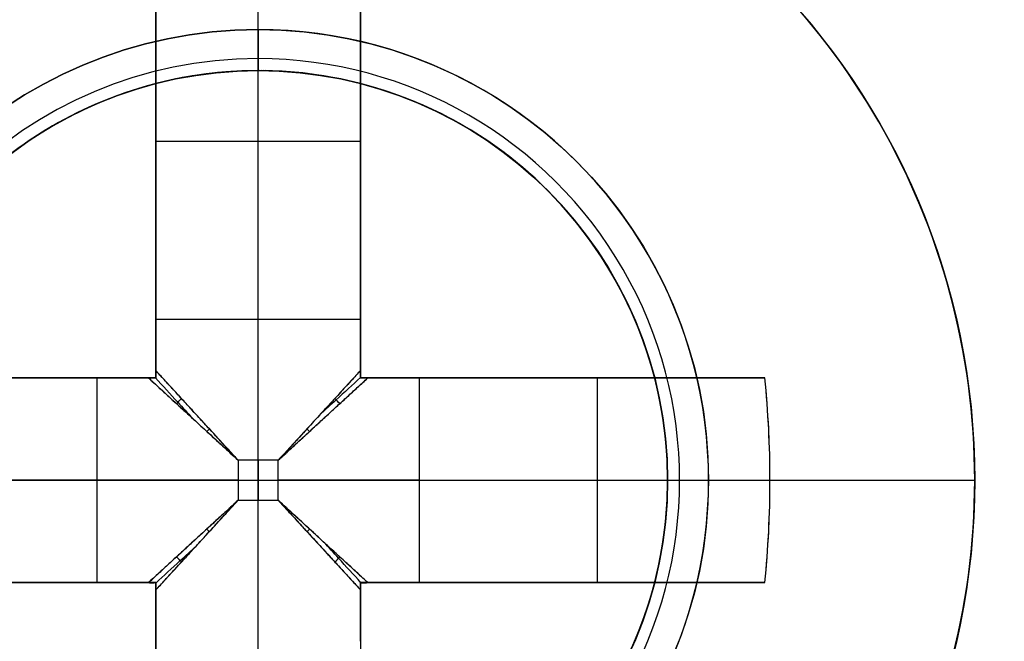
# Model space of a CAD drawing. Header units: millimetres. Extents: x -83 to 676, y -83 to 676.
# Tile 170 of 256: x 490.85 to 495.66, y 86.06 to 89.09. Entities that reach past the tile are written whole.
import ezdxf

# ---------------------------------------------------------------- set-up
doc = ezdxf.new("R2010")
doc.units = ezdxf.units.MM
doc.header["$MEASUREMENT"] = 0
doc.layers.add('IGES level 0', color=7, linetype='Continuous', true_color=0xff7878)

msp = doc.modelspace()

# ---------------------------------------------------------------- linework, layer by layer
at = {"layer": 'IGES level 0', "color": 1, "true_color": 0xff0808}
for p, q in [((492.0150249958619, 89.0428393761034, 48.00000000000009), (492.015024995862, 90.34283937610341, 48.0000000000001)), ((491.515024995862, 87.62912859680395, 48.46264704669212), (491.515024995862, 89.3174035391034, 50.1303530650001)), ((491.515024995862, 89.31740353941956, 50.1303530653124), (491.515024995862, 87.6291285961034, 48.4626470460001)), ((492.0150249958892, 87.62912859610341, 48.46264704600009), (492.0150249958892, 89.34283937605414, 50.15547900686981)), ((492.515024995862, 89.31740353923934, 50.1303530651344), (492.515024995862, 87.6291285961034, 48.4626470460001)), ((492.515024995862, 87.6291285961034, 48.4626470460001), (492.515024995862, 89.3174035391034, 50.1303530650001)), ((491.515024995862, 87.3428393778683, 49.69917704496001), (491.5150249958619, 88.88090953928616, 49.69917704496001)), ((492.515024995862, 88.8809095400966, 49.69917704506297), (492.515024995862, 87.34283937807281, 49.69917704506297)), ((492.015024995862, 88.8428393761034, 47.8000000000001), (492.015024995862, 88.8428393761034, 40.0000000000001)), ((492.015024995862, 84.8428393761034, 40.0000000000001), (492.015024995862, 88.8428393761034, 40.0000000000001)), ((492.015024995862, 88.8428393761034, 40.0000000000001), (492.015024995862, 88.8428393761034, 47.8000000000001)), ((491.5150249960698, 88.49883263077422, 49.3217551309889), (492.5150249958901, 88.49883263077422, 49.32175513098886)), ((491.5150249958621, 88.33012145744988, 49.15509943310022), (491.515024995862, 88.33012145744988, 50.83023825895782)), ((492.5150249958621, 88.33012145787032, 49.15509943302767), (492.515024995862, 88.33012145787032, 50.83023825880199)), ((491.515024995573, 87.6291285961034, 48.4626470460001), (492.515024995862, 87.6291285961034, 48.4626470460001)), ((491.515024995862, 87.6291285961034, 48.4626470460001), (492.515024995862, 87.6291285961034, 48.4626470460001)), ((489.5404608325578, 87.3428393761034, 50.1303530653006), (491.228735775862, 87.3428393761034, 48.4626470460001)), ((491.228735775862, 87.3428393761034, 48.4626470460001), (489.540460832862, 87.3428393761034, 50.1303530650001)), ((489.9769548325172, 87.3428393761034, 49.69917704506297), (491.515024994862, 87.3428393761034, 49.69917704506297)), ((491.228735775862, 86.3428393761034, 48.4626470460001), (491.228735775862, 87.3428393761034, 48.4626470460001)), ((491.228735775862, 86.3428393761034, 48.4626470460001), (491.228735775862, 87.3428393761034, 48.4626470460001)), ((491.515024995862, 87.3428393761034, 51.1281221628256), (491.515024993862, 87.34283937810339, 48.27023192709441)), ((491.515024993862, 87.34283937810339, 48.27023192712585), (491.515024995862, 87.3428393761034, 51.1281221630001)), ((492.515024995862, 87.3428393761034, 51.128122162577), (492.515024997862, 87.34283937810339, 48.27023192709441)), ((492.5150249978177, 87.3428393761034, 49.69917704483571), (494.0530951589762, 87.3428393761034, 49.69917704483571)), ((492.515024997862, 87.34283937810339, 48.27023192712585), (492.515024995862, 87.3428393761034, 51.1281221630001)), ((492.801314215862, 87.3428393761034, 48.4626470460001), (494.489589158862, 87.3428393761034, 50.1303530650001)), ((492.801314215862, 87.3428393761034, 48.4626470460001), (492.801314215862, 86.3428393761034, 48.4626470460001)), ((494.4895891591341, 87.3428393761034, 50.1303530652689), (492.801314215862, 87.3428393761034, 48.4626470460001)), ((492.801314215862, 87.3428393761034, 48.4626470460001), (492.801314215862, 86.3428393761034, 48.4626470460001)), ((493.5023070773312, 87.3428393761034, 49.15509943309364), (493.5023070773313, 87.3428393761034, 50.83023825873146)), ((493.6710182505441, 87.34283937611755, 49.32175513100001), (493.6710182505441, 86.34283937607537, 49.32175513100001)), ((492.112609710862, 86.9404240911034, 48.1798458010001), (491.917440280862, 86.9404240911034, 48.1798458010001)), ((491.917440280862, 86.9404240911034, 48.1798458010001), (491.917440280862, 86.7452546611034, 48.1798458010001)), ((491.917440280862, 86.9404240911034, 48.1798458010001), (491.917440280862, 86.7452546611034, 48.1798458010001)), ((492.112609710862, 86.9404240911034, 48.1798458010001), (491.917440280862, 86.9404240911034, 48.1798458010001)), ((492.0150249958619, 86.9404240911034, 48.1798458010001), (492.0150249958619, 86.7452546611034, 48.1798458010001)), ((492.112609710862, 86.7452546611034, 48.1798458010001), (492.112609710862, 86.9404240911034, 48.1798458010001)), ((492.112609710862, 86.7452546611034, 48.1798458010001), (492.112609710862, 86.9404240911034, 48.1798458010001)), ((491.228735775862, 86.84283937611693, 48.4626470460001), (489.5150249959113, 86.84283937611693, 50.15547900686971)), ((490.015024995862, 86.8428393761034, 40.0000000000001), (494.0150249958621, 86.8428393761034, 40.0000000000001)), ((491.917440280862, 86.8428393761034, 48.1798458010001), (492.112609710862, 86.8428393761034, 48.1798458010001)), ((492.801314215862, 86.84283937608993, 48.4626470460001), (494.5150249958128, 86.84283937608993, 50.15547900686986)), ((494.0150249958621, 86.84283937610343, 47.80000000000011), (494.0150249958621, 86.84283937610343, 40.0000000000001)), ((494.215024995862, 86.8428393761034, 48.0000000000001), (495.515024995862, 86.8428393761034, 48.0000000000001)), ((491.917440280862, 86.7452546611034, 48.1798458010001), (492.112609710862, 86.7452546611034, 48.1798458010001)), ((491.917440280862, 86.7452546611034, 48.1798458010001), (492.112609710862, 86.7452546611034, 48.1798458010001)), ((491.2287357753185, 86.3428393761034, 48.46264704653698), (489.540460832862, 86.3428393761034, 50.1303530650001)), ((489.54046083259, 86.3428393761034, 50.1303530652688), (491.228735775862, 86.3428393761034, 48.4626470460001)), ((491.5150249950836, 86.3428393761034, 49.69917704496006), (489.9769548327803, 86.3428393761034, 49.69917704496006)), ((491.515024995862, 86.3428393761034, 51.1281221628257), (491.515024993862, 86.3428393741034, 48.27023192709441)), ((491.515024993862, 86.3428393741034, 48.27023192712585), (491.515024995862, 86.3428393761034, 51.1281221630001)), ((491.515024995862, 84.80476921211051, 49.69917704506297), (491.515024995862, 86.34283937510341, 49.69917704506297)), ((492.515024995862, 86.3428393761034, 51.1281221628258), (492.515024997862, 86.3428393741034, 48.27023192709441)), ((492.515024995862, 86.34283937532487, 49.69917704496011), (492.515024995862, 84.80476921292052, 49.69917704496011)), ((492.515024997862, 86.3428393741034, 48.27023192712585), (492.515024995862, 86.3428393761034, 51.1281221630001)), ((494.053095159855, 86.3428393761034, 49.69917704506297), (492.5150249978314, 86.3428393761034, 49.69917704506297)), ((494.4895891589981, 86.3428393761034, 50.1303530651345), (492.801314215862, 86.3428393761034, 48.4626470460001)), ((492.801314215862, 86.3428393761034, 48.4626470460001), (494.489589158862, 86.3428393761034, 50.1303530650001)), ((493.5023070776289, 86.3428393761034, 49.15509943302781), (493.5023070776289, 86.3428393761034, 50.83023825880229))]:
    msp.add_line(p, q, dxfattribs=at)
at = {"layer": 'IGES level 0', "color": 254, "true_color": 0xcad1ee}
for p, q in [((492.5326630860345, 88.77469102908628, 47.0000000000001), (492.5326630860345, 88.77469102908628, 45.8000000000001)), ((490.9257469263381, 88.52018051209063, 48.0000000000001), (490.9257469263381, 88.52018051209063, 47.0000000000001)), ((490.9257469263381, 88.52018051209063, 47.0000000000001), (490.9257469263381, 88.52018051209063, 48.0000000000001)), ((493.6923661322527, 87.93211744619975, 48.0000000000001), (493.6923661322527, 87.93211744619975, 47.0000000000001)), ((493.9468766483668, 86.32520128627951, 47.0000000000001), (493.9468766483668, 86.32520128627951, 45.8000000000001)), ((493.9468766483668, 86.32520128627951, 45.8000000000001), (493.9468766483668, 86.32520128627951, 47.0000000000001))]:
    msp.add_line(p, q, dxfattribs=at)
at = {"layer": 'IGES level 0', "color": 153, "true_color": 0x5393cf}
for centre, radius in [((296.5, 296.5), 296.5), ((296.5, 296.5, -1.19999999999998), 296.5000000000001), ((296.4999999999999, 296.4999999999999), 241), ((296.5, 296.4999999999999, -1.19999999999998), 241.0000000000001)]:
    msp.add_circle(centre, radius, dxfattribs=at)
at = {"layer": 'IGES level 0'}
for centre, radius in [((296.5, 296.5, 47), 296.5000000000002), ((296.5, 296.5), 296.5000000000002), ((296.5, 296.5, 47), 295.3000000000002), ((296.5, 296.5000000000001), 295.3000000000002)]:
    msp.add_circle(centre, radius, dxfattribs=at)
at = {"layer": 'IGES level 0', "color": 124, "true_color": 0x1aa180}
for centre, radius in [((296.5, 296.5, 47.0000000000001), 294.9999999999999), ((296.5, 296.5000000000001, 45.8000000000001), 294.9999999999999), ((296.5, 296.5, 47.0000000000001), 242.4999999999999), ((296.5, 296.5, 45.8000000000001), 242.4999999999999), ((492.0150249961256, 86.84283937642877, 47.0000000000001), 2.00000000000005), ((492.0150249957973, 86.84283937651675, 45.8000000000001), 2.000000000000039)]:
    msp.add_circle(centre, radius, dxfattribs=at)
at = {"layer": 'IGES level 0', "color": 31, "true_color": 0xffba87}
for centre, radius in [((296.5, 296.5000000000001), 242.2000000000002), ((296.5, 296.5000000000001, 47), 242.2000000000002), ((296.5, 296.5), 241.0000000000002), ((296.4999999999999, 296.4999999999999, 47), 241.0000000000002)]:
    msp.add_circle(centre, radius, dxfattribs=at)
at = {"layer": 'IGES level 0', "color": 1, "true_color": 0xff0808}
for centre, radius in [((492.0150249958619, 86.84283937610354, 48.0000000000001), 3.499999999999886), ((492.0150249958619, 86.84283937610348, 48.00000000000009), 2.200000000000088), ((492.0150249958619, 86.84283937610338, 40.0000000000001), 1.999999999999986)]:
    msp.add_circle(centre, radius, dxfattribs=at)
at = {"layer": 'IGES level 0', "color": 140, "true_color": 0x00ccff}
for centre, radius in [((492.01502499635, 86.84283937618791, 48.0000000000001), 2.000000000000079), ((492.01502499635, 86.84283937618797, 47.0000000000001), 1.999999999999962)]:
    msp.add_circle(centre, radius, dxfattribs=at)
at = {"layer": 'IGES level 0'}
for centre, radius, start, end in [((296.5, 296.5), 296.5000000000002, 45, 225), ((296.5, 296.5000000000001, 47), 296.5000000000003, 45.0000000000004, 225), ((296.5, 296.5, 23.5), 296.5000000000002, 45, 225), ((296.5, 296.5, 47), 295.3000000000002, 45.00000000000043, 225), ((296.5000000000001, 296.5), 295.3000000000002, 45.00000000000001, 225), ((296.5, 296.5, 23.5), 295.3000000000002, 45, 225), ((296.5, 296.5), 296.5000000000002, 225, 45), ((296.5, 296.5, 47), 296.5000000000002, 224.9999999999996, 45), ((296.5, 296.5, 23.5), 296.5000000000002, 225, 45), ((296.5, 296.5000000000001, 47), 295.3000000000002, 224.9999999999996, 44.99999999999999), ((296.5, 296.5000000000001), 295.3000000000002, 225, 44.99999999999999), ((296.5, 296.5, 23.5), 295.3000000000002, 225, 45.00000000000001)]:
    msp.add_arc(centre, radius, start, end, dxfattribs=at)
at = {"layer": 'IGES level 0', "color": 153, "true_color": 0x5393cf}
for centre, radius, start in [((296.5, 296.5, -1.19999999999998), 296.5, 164.9999999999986), ((296.5000000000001, 296.5000000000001), 296.5000000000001, 164.9999999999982), ((296.5000000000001, 296.5, -0.59999999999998), 296.5000000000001, 164.9999999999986), ((296.5, 296.4999999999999, -1.19999999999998), 241.0000000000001, 164.9999999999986), ((296.4999999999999, 296.5), 241.0000000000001, 164.9999999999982), ((296.5, 296.5, -0.59999999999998), 241, 164.9999999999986)]:
    msp.add_arc(centre, radius, start, 344.9999999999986, dxfattribs=at)
at = {"layer": 'IGES level 0', "color": 124, "true_color": 0x1aa180}
for centre, radius, start in [((296.5, 296.5, 45.8000000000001), 294.9999999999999, 164.9999999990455), ((296.4999999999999, 296.5, 47.0000000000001), 294.9999999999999, 164.9999999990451), ((296.5000000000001, 296.5, 46.4000000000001), 294.9999999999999, 164.9999999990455), ((296.5, 296.5, 45.8000000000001), 242.4999999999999, 164.9999999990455), ((296.5, 296.5000000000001, 47.00000000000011), 242.4999999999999, 164.9999999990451), ((296.4999999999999, 296.5, 46.4000000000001), 242.5, 164.9999999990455)]:
    msp.add_arc(centre, radius, start, 344.9999999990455, dxfattribs=at)
at = {"layer": 'IGES level 0', "color": 6, "true_color": 0xff00ff, "extrusion": (-0.6085349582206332, 0.7935270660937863, -5.614164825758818e-17)}
msp.add_arc((-416.1903719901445, 31.50000000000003, -153.5302992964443), 90.00000000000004, 0, 180, dxfattribs=at)
msp.add_arc((-416.1903719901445, 31.50000000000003, -153.5302992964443), 90.00000000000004, 0, 180, dxfattribs=at)
at = {"layer": 'IGES level 0', "color": 6, "true_color": 0xff00ff, "extrusion": (-0.6085349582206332, 0.7935270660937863, 8.421247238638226e-17)}
msp.add_arc((-416.1903719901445, -43.49999999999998, -153.5302992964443), 89.99999999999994, 180, 0, dxfattribs=at)
msp.add_arc((-416.1903719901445, -43.49999999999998, -153.5302992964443), 89.99999999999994, 180, 0, dxfattribs=at)
at = {"layer": 'IGES level 0', "color": 6, "true_color": 0xff00ff, "extrusion": (-0.6085349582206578, 0.7935270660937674, 0)}
for centre, start, end in [((-416.1903719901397, -43.49999999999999, -153.8302992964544), 180, 0), ((-416.1903719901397, 31.49999999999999, -153.83029929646), 6.785183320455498e-15, 180)]:
    msp.add_arc(centre, 90.00000000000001, start, end, dxfattribs=at)
at = {"layer": 'IGES level 0', "color": 6, "true_color": 0xff00ff, "extrusion": (-0.6085349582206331, 0.7935270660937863, 6.540502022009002e-15)}
msp.add_arc((-416.1903719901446, -43.49999999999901, -154.1302992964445), 89.99999999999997, 180, 3.709233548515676e-13, dxfattribs=at)
at = {"layer": 'IGES level 0', "color": 6, "true_color": 0xff00ff, "extrusion": (-0.6085349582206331, 0.7935270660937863, -6.568572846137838e-15)}
msp.add_arc((-416.1903719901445, 31.49999999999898, -154.1302992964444), 89.99999999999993, 1.130863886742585e-14, 179.9999999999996, dxfattribs=at)
at = {"layer": 'IGES level 0', "color": 6, "true_color": 0xff00ff, "extrusion": (-0.6085349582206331, 0.7935270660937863, -2.807082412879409e-17)}
msp.add_arc((-416.1903719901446, 31.49999999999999, -154.1302992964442), 89.99999999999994, 0, 180, dxfattribs=at)
at = {"layer": 'IGES level 0', "color": 6, "true_color": 0xff00ff, "extrusion": (-0.6085349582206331, 0.7935270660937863, 0)}
msp.add_arc((-416.1903719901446, -43.5, -154.1302992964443), 89.99999999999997, 180, 0, dxfattribs=at)
at = {"layer": 'IGES level 0', "color": 6, "true_color": 0xff00ff, "extrusion": (-0.7071067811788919, 0.707106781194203, -7.214201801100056e-15)}
msp.add_arc((-419.3143212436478, -43.50000000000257, -368.4999999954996), 89.99999999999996, 179.9999999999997, 0, dxfattribs=at)
at = {"layer": 'IGES level 0', "color": 6, "true_color": 0xff00ff, "extrusion": (-0.707106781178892, 0.707106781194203, 7.298414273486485e-15)}
msp.add_arc((-419.314321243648, 31.50000000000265, -368.4999999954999), 89.99999999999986, 4.365134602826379e-13, 179.9999999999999, dxfattribs=at)
at = {"layer": 'IGES level 0', "color": 6, "true_color": 0xff00ff, "extrusion": (-0.7071067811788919, 0.707106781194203, -3.368498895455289e-16)}
for centre, radius, start in [((-419.3143212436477, 31.49999999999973, -368.4999999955), 89.99999999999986, 1.243950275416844e-13), ((-419.3143212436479, 31.49999999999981, -369.0999999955), 90.00000000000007, 7.237528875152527e-14), ((-419.3143212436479, 31.49999999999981, -369.0999999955), 90.00000000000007, 7.237528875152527e-14)]:
    msp.add_arc(centre, radius, start, 179.9999999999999, dxfattribs=at)
at = {"layer": 'IGES level 0', "color": 6, "true_color": 0xff00ff, "extrusion": (-0.7071067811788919, 0.707106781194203, 3.368498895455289e-16)}
for centre, radius, end in [((-419.3143212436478, -43.49999999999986, -368.4999999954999), 90.00000000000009, 0), ((-419.3143212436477, -43.49999999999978, -369.0999999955), 90.00000000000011, 359.9999999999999), ((-419.3143212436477, -43.49999999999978, -369.0999999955), 90.00000000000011, 359.9999999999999)]:
    msp.add_arc(centre, radius, 180, end, dxfattribs=at)
at = {"layer": 'IGES level 0', "color": 6, "true_color": 0xff00ff, "extrusion": (-0.7071067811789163, 0.7071067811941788, 0)}
for centre, start, end in [((-419.3143212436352, -43.49999999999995, -368.7999999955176), 180, 0), ((-419.3143212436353, 31.50000000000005, -368.7999999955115), 0, 180)]:
    msp.add_arc(centre, 90.00000000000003, start, end, dxfattribs=at)
at = {"layer": 'IGES level 0', "color": 1, "true_color": 0xff0808}
for centre, radius, start, end in [((492.0150249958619, 86.84283937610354, 48.0000000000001), 3.500000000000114, 359.9999999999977, 180.0000000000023), ((492.015024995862, 86.8428393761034, 48.0000000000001), 2.200000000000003, 90, 270), ((492.015024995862, 86.8428393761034, 48.00000000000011), 2.200000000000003, 270, 90.00000000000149), ((492.0150250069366, 86.84283937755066, 47.94142123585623), 2.058578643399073, 89.99999998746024, 269.9999999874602), ((492.0150249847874, 86.84283937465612, 47.94142147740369), 2.058578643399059, 269.9999999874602, 89.99999998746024), ((492.0150249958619, 86.84283937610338, 40.0000000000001), 2.000000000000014, 89.99999999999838, 270.0000000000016), ((492.0150249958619, 86.84283937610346, 47.8000000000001), 2.000000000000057, 89.99999999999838, 270.0000000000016), ((492.015024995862, 86.8428393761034, 43.9000000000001), 2, 90, 270), ((492.0150249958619, 86.84283937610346, 47.8000000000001), 2.000000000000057, 89.99999999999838, 270.0000000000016), ((492.015024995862, 86.84283937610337, 47.80000000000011), 2.000000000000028, 270, 90), ((492.0150249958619, 86.84283937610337, 40.0000000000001), 1.999999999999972, 270.0000000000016, 89.99999999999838), ((492.015024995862, 86.84283937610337, 47.80000000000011), 2.000000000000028, 270, 90), ((492.015024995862, 86.8428393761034, 43.90000000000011), 2, 270, 90), ((492.015024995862, 86.84283937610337, 48.00000000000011), 3.5, 179.9999999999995, 9.30539426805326e-13)]:
    msp.add_arc(centre, radius, start, end, dxfattribs=at)
at = {"layer": 'IGES level 0', "color": 1, "true_color": 0xff0808, "extrusion": (1, -4.805173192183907e-14, -1.520638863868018e-13)}
msp.add_arc((86.84283937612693, 47.68593750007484, 491.5150249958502), 3.478309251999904, 44.64883656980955, 81.73521461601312, dxfattribs=at)
at = {"layer": 'IGES level 0', "color": 1, "true_color": 0xff0808, "extrusion": (1, 0, 0)}
for centre, radius, start, end in [((86.84283937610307, 47.68593749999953, 491.5150249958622), 3.478309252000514, 44.6488365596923, 81.73521460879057), ((89.04283937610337, 47.80000000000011, 492.015024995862), 0.1999999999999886, 89.99999999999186, 180.0000000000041), ((86.94042409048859, 49.15984580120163, 491.515024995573), 0.980000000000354, 296.5595742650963, 314.6488366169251), ((86.9404240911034, 49.1598458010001, 492.015024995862), 0.980000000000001, 270.0000000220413, 314.6488365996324), ((86.7452546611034, 49.1598458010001, 492.015024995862), 0.980000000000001, 225.3511634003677, 269.9999999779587), ((86.84283937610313, 47.68593750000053, 492.5150249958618), 3.478309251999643, 98.26478538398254, 135.3511634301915), ((86.74525466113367, 49.15984580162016, 491.515024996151), 0.9800000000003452, 225.3511634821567, 243.4404257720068), ((86.7452546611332, 49.15984580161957, 491.515024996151), 0.979999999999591, 225.3511634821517, 243.4404258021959), ((86.74525466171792, 49.15984580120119, 492.515024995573), 0.9799999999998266, 225.3511633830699, 243.4404257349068)]:
    msp.add_arc(centre, radius, start, end, dxfattribs=at)
at = {"layer": 'IGES level 0', "color": 1, "true_color": 0xff0808, "extrusion": (1, -1.419680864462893e-13, -2.809518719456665e-13)}
msp.add_arc((86.84283937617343, 47.68593750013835, 492.5150249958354), 3.478309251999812, 44.64883655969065, 81.73521460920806, dxfattribs=at)
at = {"layer": 'IGES level 0', "color": 1, "true_color": 0xff0808, "extrusion": (1, 1.419680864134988e-13, 2.809518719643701e-13)}
msp.add_arc((86.84283937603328, 47.68593749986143, 492.5150249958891), 3.47830925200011, 44.64883656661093, 81.73521461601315, dxfattribs=at)
at = {"layer": 'IGES level 0', "color": 1, "true_color": 0xff0808, "extrusion": (1, -6.861607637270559e-13, 6.861607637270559e-13)}
msp.add_arc((89.042839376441, 47.79999999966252, 492.0150249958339), 0.1999999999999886, 89.99999999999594, 180.0000000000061, dxfattribs=at)
at = {"layer": 'IGES level 0', "color": 254, "true_color": 0xcad1ee}
for centre, radius, start, end in [((492.0150249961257, 86.84283937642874, 47.0000000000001), 2.000000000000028, 344.9999999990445, 164.9999999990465), ((492.0150249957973, 86.84283937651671, 45.8000000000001), 2.000000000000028, 344.9999999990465, 164.9999999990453), ((492.0150249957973, 86.84283937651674, 46.4000000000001), 2.000000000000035, 344.9999999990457, 164.9999999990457), ((492.01502499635, 86.84283937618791, 48.0000000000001), 2.000000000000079, 302.9999999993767, 122.9999999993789), ((492.0150249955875, 86.84283937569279, 47.0000000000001), 1.999999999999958, 303.0000000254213, 122.9999999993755), ((492.01502499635, 86.84283937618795, 47.5000000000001), 1.999999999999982, 302.9999999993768, 122.9999999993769), ((492.01502499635, 86.84283937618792, 48.0000000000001), 1.999999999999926, 122.9999999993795, 302.9999999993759), ((492.0150249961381, 86.84283937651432, 47), 2.00000000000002, 122.99999999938, 302.9999999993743), ((492.01502499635, 86.84283937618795, 47.50000000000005), 2.000000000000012, 122.9999999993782, 302.9999999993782), ((492.0150249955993, 86.84283937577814, 47.0000000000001), 2.000000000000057, 164.9999999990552, 345.0000000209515), ((492.0150249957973, 86.84283937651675, 45.80000000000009), 2.000000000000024, 164.9999999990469, 344.9999999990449), ((492.0150249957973, 86.84283937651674, 46.4000000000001), 1.999999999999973, 164.9999999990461, 344.9999999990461)]:
    msp.add_arc(centre, radius, start, end, dxfattribs=at)
at = {"layer": 'IGES level 0', "color": 1, "true_color": 0xff0808, "extrusion": (1, -2.715869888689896e-12, 3.792898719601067e-12)}
msp.add_arc((86.94042409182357, 49.15984579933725, 491.5150249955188), 0.9800000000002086, 296.5595742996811, 314.6488366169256, dxfattribs=at)
at = {"layer": 'IGES level 0', "color": 1, "true_color": 0xff0808, "extrusion": (1, -2.71586989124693e-12, 3.792898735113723e-12)}
msp.add_arc((86.94042409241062, 49.15984579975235, 492.5150249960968), 0.980000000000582, 296.5595742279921, 314.6488365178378, dxfattribs=at)
at = {"layer": 'IGES level 0', "color": 1, "true_color": 0xff0808, "extrusion": (1, 5.431739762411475e-12, -7.585797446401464e-12)}
msp.add_arc((86.94042408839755, 49.15984580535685, 492.5150249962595), 0.9800000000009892, 296.5595741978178, 314.6488365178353, dxfattribs=at)
at = {"layer": 'IGES level 0', "color": 1, "true_color": 0xff0808, "extrusion": (-3.549202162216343e-14, 1, 7.023796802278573e-14)}
msp.add_arc((-492.0150249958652, 47.68593749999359, 87.34283937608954), 3.478309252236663, 44.64883656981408, 81.73521460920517, dxfattribs=at)
at = {"layer": 'IGES level 0', "color": 1, "true_color": 0xff0808, "extrusion": (-2.402586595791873e-14, 1, 7.603194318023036e-14)}
msp.add_arc((-492.0150249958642, 47.68593749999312, 87.34283937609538), 3.478309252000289, 44.64883656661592, 81.73521461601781, dxfattribs=at)
at = {"layer": 'IGES level 0', "color": 1, "true_color": 0xff0808, "extrusion": (0, 1, 0)}
for centre, radius, start, end in [((-491.9174402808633, 49.15984580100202, 87.3428393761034), 0.9799999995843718, 296.5595742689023, 314.6488365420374), ((-492.1126097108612, 49.15984580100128, 87.3428393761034), 0.9799999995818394, 225.3511634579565, 243.4404257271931), ((-491.917440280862, 49.1598458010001, 86.8428393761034), 0.9800000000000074, 270.0000000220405, 314.6488365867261), ((-492.112609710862, 49.1598458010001, 86.8428393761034), 0.980000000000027, 225.3511634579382, 269.9999999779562), ((-492.0150249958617, 47.68593750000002, 86.8428393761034), 3.51406250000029, 135.351163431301, 174.8724595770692), ((-492.0150249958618, 47.68593750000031, 86.3428393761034), 3.478309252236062, 44.64883656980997, 81.73521460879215), ((-491.9174402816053, 49.15984580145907, 86.3428393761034), 0.9799999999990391, 296.5595742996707, 314.648836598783), ((-492.1126097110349, 49.1598458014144, 86.3428393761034), 0.9800000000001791, 225.3511634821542, 243.4404258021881)]:
    msp.add_arc(centre, radius, start, end, dxfattribs=at)
at = {"layer": 'IGES level 0', "color": 1, "true_color": 0xff0808, "extrusion": (-1.357934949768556e-12, 1, -1.8964493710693e-12)}
msp.add_arc((-491.9174402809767, 49.15984580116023, 87.34283937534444), 0.9799999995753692, 296.5595742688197, 314.6488365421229, dxfattribs=at)
at = {"layer": 'IGES level 0', "color": 1, "true_color": 0xff0808, "extrusion": (3.549202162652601e-14, 1, 7.023796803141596e-14)}
msp.add_arc((-492.0150249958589, 47.68593749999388, 87.34283937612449), 3.478309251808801, 98.26478539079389, 135.3511634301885, dxfattribs=at)
at = {"layer": 'IGES level 0', "color": 1, "true_color": 0xff0808, "extrusion": (2.347908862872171e-14, 1, 3.222199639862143e-14)}
msp.add_arc((-492.0150249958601, 47.68593749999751, 87.34283937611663), 3.47830925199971, 98.26478539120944, 135.3511634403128, dxfattribs=at)
at = {"layer": 'IGES level 0', "color": 1, "true_color": 0xff0808, "extrusion": (6.789674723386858e-13, 1, -9.482246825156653e-13)}
msp.add_arc((-492.1126097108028, 49.1598458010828, 87.34283937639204), 0.979999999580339, 225.3511634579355, 243.4404257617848, dxfattribs=at)
at = {"layer": 'IGES level 0', "color": 1, "true_color": 0xff0808, "extrusion": (-0.7027596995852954, -3.429432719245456e-15, 0.7114273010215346)}
msp.add_arc((-86.8428393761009, 383.5446764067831, -311.843253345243), 3.514062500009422, 81.81988236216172, 98.18011763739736, dxfattribs=at)
at = {"layer": 'IGES level 0', "color": 1, "true_color": 0xff0808, "extrusion": (-0.7027596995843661, -1.925510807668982e-14, 0.7114273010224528)}
msp.add_arc((-86.8428393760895, 383.5446764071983, -311.8432533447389), 3.514062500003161, 89.99999999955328, 98.18011763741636, dxfattribs=at)
at = {"layer": 'IGES level 0', "color": 1, "true_color": 0xff0808, "extrusion": (0.689371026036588, -0.6893710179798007, -0.2225650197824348)}
msp.add_arc((409.314319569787, 110.7389531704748, 268.047539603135), 0.07999999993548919, 257.4402697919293, 282.5475229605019, dxfattribs=at)
at = {"layer": 'IGES level 0', "color": 1, "true_color": 0xff0808, "extrusion": (0.6893710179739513, 0.6893710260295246, 0.2225650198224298)}
msp.add_arc((-286.5000023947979, -44.12497517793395, 410.3142623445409), 0.07999999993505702, 257.4524770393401, 282.5597302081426, dxfattribs=at)
at = {"layer": 'IGES level 0', "color": 1, "true_color": 0xff0808, "extrusion": (0.7027050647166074, -0.7027050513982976, -0.1114055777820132)}
msp.add_arc((409.3143185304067, 79.850582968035, 279.0036923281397), 0.08000000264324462, 263.714803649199, 276.356853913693, dxfattribs=at)
at = {"layer": 'IGES level 0', "color": 1, "true_color": 0xff0808, "extrusion": (0.7027050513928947, 0.7027050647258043, 0.1114055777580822)}
msp.add_arc((-286.5000038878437, 2.332986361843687, 412.4792022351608), 0.08000000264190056, 263.6431460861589, 276.2851963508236, dxfattribs=at)
at = {"layer": 'IGES level 0', "color": 1, "true_color": 0xff0808, "extrusion": (2.188327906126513e-10, 1, -2.875471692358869e-11)}
msp.add_arc((-494.2150249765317, 47.80000000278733, 86.84283948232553), 0.199999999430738, 359.9999997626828, 90.00000024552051, dxfattribs=at)
at = {"layer": 'IGES level 0', "color": 1, "true_color": 0xff0808, "extrusion": (-0.7027596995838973, -2.786462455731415e-14, 0.7114273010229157)}
msp.add_arc((-86.84283937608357, 383.5446764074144, -311.8432533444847), 3.514062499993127, 81.81988236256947, 90.00000000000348, dxfattribs=at)
at = {"layer": 'IGES level 0', "color": 1, "true_color": 0xff0808, "extrusion": (-2.863124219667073e-14, 1, -1.987590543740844e-14)}
msp.add_arc((-492.0150249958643, 47.68593750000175, 86.84283937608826), 3.514062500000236, 135.3511634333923, 174.8724595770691, dxfattribs=at)
at = {"layer": 'IGES level 0', "color": 1, "true_color": 0xff0808, "extrusion": (0.7027050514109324, 0.7027050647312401, -0.1114055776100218)}
msp.add_arc((-286.5000038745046, 93.53278258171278, 401.0534907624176), 0.08000000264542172, 263.7148036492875, 276.3568539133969, dxfattribs=at)
at = {"layer": 'IGES level 0', "color": 1, "true_color": 0xff0808, "extrusion": (0.7027050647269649, -0.7027050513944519, 0.1114055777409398)}
msp.add_arc((409.3143185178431, 16.0151860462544, 290.4294038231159), 0.08000000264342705, 263.6431460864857, 276.2851963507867, dxfattribs=at)
at = {"layer": 'IGES level 0', "color": 1, "true_color": 0xff0808, "extrusion": (0.6893710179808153, 0.6893710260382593, -0.2225650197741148)}
msp.add_arc((-286.5000023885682, 138.0731240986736, 387.7814095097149), 0.07999999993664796, 257.4402697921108, 282.5475229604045, dxfattribs=at)
at = {"layer": 'IGES level 0', "color": 1, "true_color": 0xff0808, "extrusion": (0.6893710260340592, -0.6893710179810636, 0.2225650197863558)}
msp.add_arc((409.3143195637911, -16.79080423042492, 290.5803924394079), 0.07999999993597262, 257.4524770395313, 282.5597302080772, dxfattribs=at)
at = {"layer": 'IGES level 0', "color": 1, "true_color": 0xff0808, "extrusion": (2.347908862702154e-14, 1, -3.222199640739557e-14)}
msp.add_arc((-492.01502499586, 47.68593750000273, 86.34283937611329), 3.478309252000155, 44.64883656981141, 81.73521461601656, dxfattribs=at)
at = {"layer": 'IGES level 0', "color": 1, "true_color": 0xff0808, "extrusion": (6.78967470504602e-13, 1, 9.482246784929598e-13)}
msp.add_arc((-491.917440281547, 49.15984580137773, 86.34283937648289), 0.9799999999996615, 296.5595742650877, 314.6488365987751, dxfattribs=at)
at = {"layer": 'IGES level 0', "color": 1, "true_color": 0xff0808, "extrusion": (1, -1.419680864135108e-13, 2.809518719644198e-13)}
msp.add_arc((86.84283937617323, 47.68593749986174, 491.5150249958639), 3.478309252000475, 98.2647853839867, 135.3511634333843, dxfattribs=at)
at = {"layer": 'IGES level 0', "color": 1, "true_color": 0xff0808, "extrusion": (1, 1.419680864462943e-13, -2.809518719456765e-13)}
msp.add_arc((86.84283937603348, 47.68593750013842, 491.5150249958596), 3.478309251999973, 98.26478539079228, 135.3511634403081, dxfattribs=at)
at = {"layer": 'IGES level 0', "color": 1, "true_color": 0xff0808, "extrusion": (1, 9.391635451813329e-14, -1.28887985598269e-13)}
msp.add_arc((86.84283937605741, 47.68593750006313, 492.5150249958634), 3.478309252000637, 98.26478539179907, 135.3511634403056, dxfattribs=at)
at = {"layer": 'IGES level 0', "color": 1, "true_color": 0xff0808, "extrusion": (3.54920216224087e-14, 1, 7.023796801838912e-14)}
msp.add_arc((-492.0150249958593, 47.68593749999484, 86.34283937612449), 3.478309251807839, 98.26478539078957, 135.3511634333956, dxfattribs=at)
at = {"layer": 'IGES level 0', "color": 1, "true_color": 0xff0808, "extrusion": (2.34790886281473e-14, 1, 3.222199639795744e-14)}
msp.add_arc((-492.0150249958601, 47.68593749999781, 86.34283937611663), 3.47830925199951, 98.26478539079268, 135.3511634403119, dxfattribs=at)
at = {"layer": 'IGES level 0', "color": 1, "true_color": 0xff0808, "extrusion": (-6.78967472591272e-13, 1, 9.482246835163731e-13)}
msp.add_arc((-492.1126097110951, 49.1598458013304, 86.34283937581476), 0.9799999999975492, 225.351163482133, 243.4404257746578, dxfattribs=at)
at = {"layer": 'IGES level 0', "color": 1, "true_color": 0xff0808, "extrusion": (1, -2.715869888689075e-12, -3.792898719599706e-12)}
msp.add_arc((86.74525466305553, 49.15984580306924, 492.5150249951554), 0.9799999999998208, 225.3511633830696, 243.4404257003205, dxfattribs=at)
at = {"layer": 'IGES level 0', "color": 1, "true_color": 0xff0808}
for points, knots in [([(491.5150249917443, 87.34283937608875, 48.27023192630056), (491.5078612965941, 87.342945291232, 48.27194940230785), (491.5008068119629, 87.34293758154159, 48.27413955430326), (491.4889368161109, 87.34288484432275, 48.27870862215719), (491.4840251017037, 87.34285063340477, 48.28088075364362), (491.4792547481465, 87.3428393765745, 48.28326526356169)], [0, 0, 0, 0, 2.19590937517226e-05, 2.19590937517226e-05, 3.8070700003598e-05, 3.8070700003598e-05, 3.8070700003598e-05, 3.8070700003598e-05]), ([(491.4792547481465, 87.3428393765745, 48.28326526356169), (491.5240361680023, 87.30164531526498, 48.26088148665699), (491.5698703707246, 87.25955834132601, 48.24225162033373), (491.6650249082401, 87.17225341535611, 48.211529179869), (491.714406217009, 87.12698170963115, 48.19979287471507), (491.8149849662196, 87.0346888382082, 48.18385183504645), (491.8661947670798, 86.98765250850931, 48.17984880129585), (491.9174402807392, 86.94042409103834, 48.17984580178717)], [0, 0, 0, 0, 0.3202572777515, 0.3202572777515, 0.6558253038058, 0.6558253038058, 1, 1, 1, 1]), ([(491.4792547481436, 87.3428393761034, 48.28326526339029), (491.4951606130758, 87.3282074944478, 48.27531423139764), (491.5117481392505, 87.31295167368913, 48.26756814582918), (491.5456981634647, 87.28176552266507, 48.25290251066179), (491.5630503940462, 87.26584392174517, 48.2459755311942), (491.5982733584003, 87.23354679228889, 48.23308541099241), (491.6161445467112, 87.21717048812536, 48.22712429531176), (491.6501231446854, 87.18600802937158, 48.21685869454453), (491.6662300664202, 87.17122442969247, 48.21244812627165), (491.6996072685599, 87.14051129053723, 48.20419303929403), (491.7174105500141, 87.12415485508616, 48.2002956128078), (491.7536393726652, 87.09089340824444, 48.19346050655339), (491.7720387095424, 87.07401228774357, 48.1905011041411), (491.8105103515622, 87.0387124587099, 48.18550099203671), (491.8306039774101, 87.02027468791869, 48.18347386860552), (491.8708022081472, 86.98335138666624, 48.18076694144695), (491.890760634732, 86.96500356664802, 48.17998740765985), (491.9135387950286, 86.94401937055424, 48.17985164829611), (491.9154856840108, 86.94222546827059, 48.17984580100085), (491.917440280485, 86.9404240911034, 48.1798458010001)], [0, 0, 0, 0, 0.129052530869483, 0.129052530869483, 0.256754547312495, 0.256754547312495, 0.384689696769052, 0.384689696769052, 0.5, 0.5, 0.626455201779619, 0.626455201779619, 0.749753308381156, 0.749753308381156, 0.874876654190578, 0.874876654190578, 0.989347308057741, 0.989347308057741, 1, 1, 1, 1]), ([(491.5131873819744, 87.34286414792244, 48.27068337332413), (491.5490730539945, 87.30364851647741, 48.25293001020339), (491.6089558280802, 87.23828452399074, 48.22846143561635), (491.669894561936, 87.1718933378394, 48.21130912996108), (491.6937836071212, 87.14588565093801, 48.2057079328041)], [0.04405975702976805, 0.04405975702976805, 0.04405975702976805, 0.04405975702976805, 0.3202572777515, 0.4969999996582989, 0.4969999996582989, 0.4969999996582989, 0.4969999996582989]), ([(491.5150249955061, 87.37860962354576, 48.28326526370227), (491.5150001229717, 87.37180055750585, 48.27986168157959), (491.5149389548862, 87.36471045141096, 48.27689758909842), (491.5149309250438, 87.35263654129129, 48.27281580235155), (491.5149523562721, 87.34776473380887, 48.27141272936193), (491.5150249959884, 87.34283938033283, 48.27023192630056)], [0, 0, 0, 0, 2.29734093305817e-05, 2.29734093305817e-05, 3.807069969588e-05, 3.807069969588e-05, 3.807069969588e-05, 3.807069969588e-05]), ([(491.917440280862, 86.9404240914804, 48.1798458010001), (491.898847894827, 86.96066913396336, 48.17984580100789), (491.8812225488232, 86.97988645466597, 48.18046892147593), (491.8465779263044, 87.0176636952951, 48.18269974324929), (491.8296680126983, 87.0361050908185, 48.1843673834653), (491.7968516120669, 87.07187282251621, 48.18852878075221), (491.7810017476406, 87.08913718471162, 48.19104997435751), (491.7498774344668, 87.12300706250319, 48.1968435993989), (491.7346715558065, 87.13953673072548, 48.20014752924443), (491.7123849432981, 87.1637337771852, 48.20558976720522), (491.7049145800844, 87.17183904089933, 48.20752508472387), (491.6824784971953, 87.19616385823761, 48.2136526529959), (491.6670386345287, 87.21296552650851, 48.21833859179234), (491.6365609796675, 87.24617273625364, 48.22860607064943), (491.6215322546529, 87.26256629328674, 48.23414344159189), (491.591705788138, 87.29509159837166, 48.24611112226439), (491.5769079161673, 87.31122305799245, 48.25254078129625), (491.547737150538, 87.34299901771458, 48.26618083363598), (491.5333746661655, 87.3586314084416, 48.27340168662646), (491.5180517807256, 87.37531396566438, 48.28162360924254), (491.5165348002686, 87.37696563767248, 48.28244346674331), (491.515024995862, 87.37860962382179, 48.28326526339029)], [0, 0, 0, 0, 0.101613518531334, 0.101613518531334, 0.209672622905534, 0.209672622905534, 0.321552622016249, 0.321552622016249, 0.439035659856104, 0.439035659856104, 0.5, 0.5, 0.625, 0.625, 0.744933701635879, 0.744933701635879, 0.864796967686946, 0.864796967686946, 0.986554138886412, 0.986554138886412, 1, 1, 1, 1]), ([(492.5150249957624, 87.3786096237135, 48.28326526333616), (492.5003931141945, 87.36270375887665, 48.27531423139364), (492.4851372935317, 87.34611623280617, 48.26756814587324), (492.4539511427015, 87.31216620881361, 48.25290251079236), (492.4380295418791, 87.29481397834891, 48.24597553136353), (492.405732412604, 87.25959101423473, 48.23308541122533), (492.3893561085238, 87.24171982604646, 48.22712429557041), (492.3581936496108, 87.20774122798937, 48.21685869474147), (492.3434100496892, 87.19163430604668, 48.2124481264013), (492.3126969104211, 87.15825710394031, 48.20419303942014), (492.2963404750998, 87.14045382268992, 48.20029561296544), (492.2630790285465, 87.10422500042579, 48.19346050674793), (492.2461979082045, 87.08582566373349, 48.19050110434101), (492.2108980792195, 87.04735402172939, 48.18550099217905), (492.1924603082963, 87.02726039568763, 48.18347386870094), (492.1555370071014, 86.98706216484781, 48.18076694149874), (492.1371891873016, 86.96710373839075, 48.1799874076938), (492.1162049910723, 86.94432557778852, 48.17985164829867), (492.1144110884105, 86.94237868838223, 48.17984580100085), (492.112609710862, 86.9404240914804, 48.1798458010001)], [2.92873873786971e-10, 2.92873873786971e-10, 2.92873873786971e-10, 2.92873873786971e-10, 0.129052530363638, 0.129052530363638, 0.256754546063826, 0.256754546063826, 0.384689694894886, 0.384689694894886, 0.5, 0.5, 0.626455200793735, 0.626455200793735, 0.749753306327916, 0.749753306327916, 0.874876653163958, 0.874876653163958, 0.989347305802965, 0.989347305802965, 1, 1, 1, 1]), ([(492.5150249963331, 87.37860962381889, 48.28326526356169), (492.4738309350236, 87.33382820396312, 48.26088148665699), (492.4317439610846, 87.28799400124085, 48.24225162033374), (492.3444390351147, 87.19283946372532, 48.211529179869), (492.2991673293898, 87.14345815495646, 48.19979287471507), (492.2068744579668, 87.04287940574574, 48.18385183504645), (492.1598381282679, 86.99166960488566, 48.17984880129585), (492.112609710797, 86.9404240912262, 48.17984580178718)], [0, 0, 0, 0, 0.3202572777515, 0.3202572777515, 0.6558253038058, 0.6558253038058, 1, 1, 1, 1]), ([(492.112609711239, 86.9404240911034, 48.1798458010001), (492.132854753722, 86.95901647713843, 48.17984580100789), (492.1520720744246, 86.97664182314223, 48.18046892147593), (492.1898493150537, 87.01128644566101, 48.18269974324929), (492.2082907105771, 87.02819635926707, 48.1843673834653), (492.2440584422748, 87.06101275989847, 48.18852878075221), (492.2613228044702, 87.0768626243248, 48.19104997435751), (492.2951926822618, 87.10798693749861, 48.1968435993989), (492.3117223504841, 87.12319281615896, 48.20014752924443), (492.3359193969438, 87.1454794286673, 48.20558976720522), (492.344024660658, 87.152949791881, 48.20752508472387), (492.3683494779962, 87.17538587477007, 48.2136526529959), (492.3851511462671, 87.19082573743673, 48.21833859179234), (492.4183583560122, 87.2213033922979, 48.22860607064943), (492.4347519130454, 87.23633211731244, 48.23414344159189), (492.4672772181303, 87.26615858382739, 48.24611112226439), (492.4834086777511, 87.28095645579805, 48.25254078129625), (492.5151846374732, 87.31012722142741, 48.26618083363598), (492.5308170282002, 87.3244897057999, 48.27340168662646), (492.547499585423, 87.3398125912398, 48.28162360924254), (492.5491512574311, 87.34132957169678, 48.28244346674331), (492.5507952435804, 87.3428393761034, 48.28326526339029)], [0, 0, 0, 0, 0.101613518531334, 0.101613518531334, 0.209672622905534, 0.209672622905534, 0.321552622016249, 0.321552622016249, 0.439035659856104, 0.439035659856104, 0.5, 0.5, 0.625, 0.625, 0.744933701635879, 0.744933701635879, 0.864796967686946, 0.864796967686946, 0.986554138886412, 0.986554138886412, 1, 1, 1, 1]), ([(492.5150497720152, 87.34467699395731, 48.27068337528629), (492.4758341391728, 87.30879132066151, 48.25293001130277), (492.4104701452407, 87.24890854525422, 48.22846143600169), (492.3440789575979, 87.18796981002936, 48.21130912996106), (492.3180712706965, 87.16408076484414, 48.20570793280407)], [0.04405974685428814, 0.04405974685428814, 0.04405974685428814, 0.04405974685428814, 0.3202572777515, 0.4969999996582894, 0.4969999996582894, 0.4969999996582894, 0.4969999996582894]), ([(492.5150249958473, 87.34283938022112, 48.27023192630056), (492.5151309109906, 87.3500030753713, 48.27194940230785), (492.5151232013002, 87.35705756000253, 48.27413955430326), (492.5150704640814, 87.36892755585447, 48.27870862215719), (492.5150362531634, 87.37383927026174, 48.28088075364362), (492.5150249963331, 87.37860962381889, 48.28326526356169)], [0, 0, 0, 0, 2.19590937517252e-05, 2.19590937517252e-05, 3.80707000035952e-05, 3.80707000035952e-05, 3.80707000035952e-05, 3.80707000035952e-05]), ([(492.5507952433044, 87.34283937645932, 48.28326526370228), (492.5439861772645, 87.34286424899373, 48.27986168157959), (492.5368960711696, 87.34292541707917, 48.27689758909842), (492.5248221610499, 87.34293344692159, 48.27281580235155), (492.5199503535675, 87.3429120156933, 48.27141272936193), (492.5150250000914, 87.34283937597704, 48.27023192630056)], [0, 0, 0, 0, 2.29734093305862e-05, 2.29734093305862e-05, 3.80706996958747e-05, 3.80706996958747e-05, 3.80706996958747e-05, 3.80706996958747e-05]), ([(491.917440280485, 86.7452546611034, 48.1798458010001), (491.897195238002, 86.72666227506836, 48.17984580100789), (491.8779779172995, 86.70903692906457, 48.18046892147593), (491.8402006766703, 86.67439230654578, 48.18269974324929), (491.8217592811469, 86.65748239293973, 48.1843673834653), (491.7859915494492, 86.62466599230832, 48.18852878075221), (491.7687271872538, 86.608816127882, 48.19104997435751), (491.7348573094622, 86.57769181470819, 48.1968435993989), (491.7183276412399, 86.56248593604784, 48.20014752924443), (491.6941305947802, 86.5401993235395, 48.20558976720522), (491.686025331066, 86.5327289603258, 48.20752508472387), (491.6617005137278, 86.51029287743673, 48.2136526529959), (491.6448988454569, 86.49485301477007, 48.21833859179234), (491.6116916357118, 86.4643753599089, 48.22860607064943), (491.5952980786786, 86.44934663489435, 48.23414344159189), (491.5627727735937, 86.4195201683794, 48.24611112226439), (491.5466413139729, 86.40472229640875, 48.25254078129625), (491.5148653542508, 86.37555153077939, 48.26618083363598), (491.4992329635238, 86.36118904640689, 48.27340168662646), (491.482550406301, 86.34586616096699, 48.28162360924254), (491.4808987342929, 86.34434918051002, 48.28244346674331), (491.4792547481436, 86.3428393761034, 48.28326526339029)], [0, 0, 0, 0, 0.101613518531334, 0.101613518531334, 0.209672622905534, 0.209672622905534, 0.321552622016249, 0.321552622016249, 0.439035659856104, 0.439035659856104, 0.5, 0.5, 0.625, 0.625, 0.744933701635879, 0.744933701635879, 0.864796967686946, 0.864796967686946, 0.986554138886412, 0.986554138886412, 1, 1, 1, 1]), ([(491.515024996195, 86.30706912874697, 48.28326526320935), (491.5296568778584, 86.3229749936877, 48.27531423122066), (491.5449126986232, 86.33956251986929, 48.26756814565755), (491.5760988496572, 86.37351254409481, 48.25290251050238), (491.5920204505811, 86.39086477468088, 48.24597553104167), (491.6243175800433, 86.4260877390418, 48.23308541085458), (491.6406938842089, 86.44395892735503, 48.22712429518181), (491.6718563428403, 86.47793752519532, 48.21685869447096), (491.686639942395, 86.4940444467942, 48.21244812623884), (491.7173530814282, 86.52742164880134, 48.20419303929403), (491.7337095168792, 86.54522493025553, 48.2002956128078), (491.766970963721, 86.58145375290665, 48.19346050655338), (491.7838520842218, 86.59985308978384, 48.1905011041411), (491.8191519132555, 86.63832473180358, 48.18550099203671), (491.8375896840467, 86.65841835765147, 48.18347386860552), (491.8745129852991, 86.69861658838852, 48.18076694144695), (491.8928608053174, 86.71857501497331, 48.17998740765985), (491.9138450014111, 86.74135317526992, 48.17985164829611), (491.9156389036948, 86.74330006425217, 48.17984580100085), (491.917440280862, 86.7452546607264, 48.1798458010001)], [9.78959298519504e-10, 9.78959298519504e-10, 9.78959298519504e-10, 9.78959298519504e-10, 0.129052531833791, 0.129052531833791, 0.256754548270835, 0.256754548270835, 0.384689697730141, 0.384689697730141, 0.5, 0.5, 0.626455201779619, 0.626455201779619, 0.74975330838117, 0.74975330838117, 0.874876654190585, 0.874876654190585, 0.98934730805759, 0.98934730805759, 1, 1, 1, 1]), ([(491.5150249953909, 86.30706912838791, 48.28326526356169), (491.5562190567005, 86.35185054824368, 48.26088148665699), (491.5983060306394, 86.39768475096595, 48.24225162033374), (491.6856109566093, 86.49283928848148, 48.211529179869), (491.7308826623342, 86.54222059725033, 48.19979287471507), (491.8231755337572, 86.64279934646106, 48.18385183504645), (491.8702118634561, 86.69400914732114, 48.17984880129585), (491.9174402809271, 86.74525466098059, 48.17984580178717)], [0, 0, 0, 0, 0.3202572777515, 0.3202572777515, 0.6558253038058, 0.6558253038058, 1, 1, 1, 1]), ([(492.5507952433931, 86.34283937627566, 48.28326526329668), (492.5348893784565, 86.3574712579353, 48.27531423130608), (492.5183018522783, 86.37272707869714, 48.26756814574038), (492.4843518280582, 86.40391322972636, 48.25290251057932), (492.4669995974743, 86.4198348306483, 48.24597553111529), (492.4317766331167, 86.45213196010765, 48.2330854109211), (492.4139054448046, 86.46850826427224, 48.22712429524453), (492.3799268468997, 86.49967072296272, 48.21685869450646), (492.3638199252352, 86.51445432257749, 48.21244812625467), (492.3304427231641, 86.54516746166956, 48.20419303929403), (492.3126394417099, 86.56152389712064, 48.2002956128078), (492.2764106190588, 86.59478534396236, 48.19346050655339), (492.2580112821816, 86.61166646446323, 48.1905011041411), (492.2195396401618, 86.6469662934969, 48.18550099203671), (492.1994460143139, 86.66540406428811, 48.18347386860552), (492.1592477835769, 86.70232736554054, 48.18076694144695), (492.1392893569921, 86.72067518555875, 48.17998740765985), (492.1165111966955, 86.74165938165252, 48.17985164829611), (492.1145643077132, 86.74345328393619, 48.17984580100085), (492.112609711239, 86.7452546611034, 48.1798458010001)], [5.06472411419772e-10, 5.06472411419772e-10, 5.06472411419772e-10, 5.06472411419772e-10, 0.129052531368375, 0.129052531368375, 0.25675454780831, 0.25675454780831, 0.384689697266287, 0.384689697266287, 0.5, 0.5, 0.626455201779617, 0.626455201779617, 0.749753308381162, 0.749753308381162, 0.874876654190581, 0.874876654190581, 0.989347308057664, 0.989347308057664, 1, 1, 1, 1]), ([(492.112609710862, 86.7452546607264, 48.1798458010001), (492.131202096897, 86.72500961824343, 48.17984580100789), (492.1488274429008, 86.70579229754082, 48.18046892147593), (492.1834720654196, 86.6680150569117, 48.18269974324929), (492.2003819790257, 86.6495736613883, 48.1843673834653), (492.2331983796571, 86.61380592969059, 48.18852878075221), (492.2490482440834, 86.59654156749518, 48.19104997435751), (492.2801725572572, 86.5626716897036, 48.1968435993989), (492.2953784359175, 86.54614202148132, 48.20014752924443), (492.3176650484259, 86.5219449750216, 48.20558976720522), (492.3251354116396, 86.51383971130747, 48.20752508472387), (492.3475714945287, 86.48951489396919, 48.2136526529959), (492.3630113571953, 86.47271322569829, 48.21833859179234), (492.3934890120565, 86.43950601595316, 48.22860607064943), (492.4085177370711, 86.42311245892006, 48.23414344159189), (492.438344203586, 86.39058715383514, 48.24611112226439), (492.4531420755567, 86.37445569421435, 48.25254078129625), (492.482312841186, 86.34267973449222, 48.26618083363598), (492.4966753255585, 86.3270473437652, 48.27340168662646), (492.5119982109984, 86.31036478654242, 48.28162360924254), (492.5135151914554, 86.30871311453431, 48.28244346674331), (492.515024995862, 86.30706912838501, 48.28326526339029)], [0, 0, 0, 0, 0.101613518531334, 0.101613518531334, 0.209672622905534, 0.209672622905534, 0.321552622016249, 0.321552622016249, 0.439035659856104, 0.439035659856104, 0.5, 0.5, 0.625, 0.625, 0.744933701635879, 0.744933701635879, 0.864796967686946, 0.864796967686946, 0.986554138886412, 0.986554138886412, 1, 1, 1, 1]), ([(492.5507952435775, 86.3428393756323, 48.28326526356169), (492.5060138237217, 86.38403343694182, 48.26088148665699), (492.4601796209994, 86.42612041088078, 48.24225162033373), (492.3650250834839, 86.51342533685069, 48.211529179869), (492.3156437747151, 86.55869704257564, 48.19979287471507), (492.2150650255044, 86.6509899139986, 48.18385183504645), (492.1638552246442, 86.69802624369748, 48.17984880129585), (492.1126097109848, 86.74525466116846, 48.17984580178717)], [0, 0, 0, 0, 0.3202572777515, 0.3202572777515, 0.6558253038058, 0.6558253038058, 1, 1, 1, 1]), ([(491.5150002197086, 86.34100175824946, 48.27068337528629), (491.5542158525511, 86.37688743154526, 48.25293001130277), (491.6195798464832, 86.43677020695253, 48.2284614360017), (491.685971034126, 86.4977089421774, 48.21130912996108), (491.7119787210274, 86.52159798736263, 48.2057079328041)], [0.04405974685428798, 0.04405974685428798, 0.04405974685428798, 0.04405974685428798, 0.3202572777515, 0.4969999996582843, 0.4969999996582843, 0.4969999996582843, 0.4969999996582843]), ([(492.5168626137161, 86.34281459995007, 48.2706833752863), (492.4809769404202, 86.38203023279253, 48.25293001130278), (492.4210941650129, 86.44739422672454, 48.22846143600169), (492.3601554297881, 86.51378541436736, 48.21130912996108), (492.3362663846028, 86.53979310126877, 48.2057079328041)], [0.04405974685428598, 0.04405974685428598, 0.04405974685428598, 0.04405974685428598, 0.3202572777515, 0.4969999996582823, 0.4969999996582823, 0.4969999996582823, 0.4969999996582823]), ([(491.4792547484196, 86.34283937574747, 48.28326526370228), (491.4860638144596, 86.34281450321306, 48.27986168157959), (491.4931539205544, 86.34275333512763, 48.27689758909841), (491.5052278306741, 86.3427453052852, 48.27281580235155), (491.5100996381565, 86.3427667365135, 48.27141272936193), (491.5150249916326, 86.34283937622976, 48.27023192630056)], [0, 0, 0, 0, 2.29734093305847e-05, 2.29734093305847e-05, 3.80706996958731e-05, 3.80706996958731e-05, 3.80706996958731e-05, 3.80706996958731e-05]), ([(491.5150249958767, 86.34283937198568, 48.27023192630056), (491.5149190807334, 86.33567567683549, 48.27194940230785), (491.5149267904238, 86.32862119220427, 48.27413955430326), (491.5149795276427, 86.31675119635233, 48.27870862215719), (491.5150137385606, 86.31183948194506, 48.28088075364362), (491.5150249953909, 86.30706912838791, 48.28326526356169)], [0, 0, 0, 0, 2.19590937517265e-05, 2.19590937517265e-05, 3.80707000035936e-05, 3.80707000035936e-05, 3.80707000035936e-05, 3.80707000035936e-05]), ([(492.5150249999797, 86.34283937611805, 48.27023192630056), (492.5221886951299, 86.3427334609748, 48.27194940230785), (492.5292431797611, 86.3427411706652, 48.27413955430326), (492.5411131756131, 86.34279390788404, 48.27870862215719), (492.5460248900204, 86.34282811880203, 48.28088075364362), (492.5507952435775, 86.3428393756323, 48.28326526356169)], [0, 0, 0, 0, 2.19590937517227e-05, 2.19590937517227e-05, 3.80707000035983e-05, 3.80707000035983e-05, 3.80707000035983e-05, 3.80707000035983e-05]), ([(492.515024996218, 86.30706912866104, 48.28326526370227), (492.5150498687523, 86.31387819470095, 48.27986168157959), (492.5151110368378, 86.32096830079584, 48.27689758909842), (492.5151190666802, 86.33304221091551, 48.27281580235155), (492.5150976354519, 86.33791401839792, 48.27141272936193), (492.5150249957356, 86.34283937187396, 48.27023192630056)], [0, 0, 0, 0, 2.29734093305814e-05, 2.29734093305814e-05, 3.80706996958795e-05, 3.80706996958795e-05, 3.80706996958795e-05, 3.80706996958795e-05])]:
    msp.add_open_spline(points, degree=3, knots=knots, dxfattribs=at)
for points in [[(491.4792547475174, 87.3428393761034, 48.28326526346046), (491.4908439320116, 87.3428393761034, 48.27747229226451), (491.5027673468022, 87.3428393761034, 48.27312784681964), (491.5150249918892, 87.3428393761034, 48.27023192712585)], [(491.515024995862, 87.34283938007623, 48.27023192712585), (491.515024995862, 87.35509708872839, 48.27312787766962), (491.515024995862, 87.367020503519, 48.27747232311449), (491.515024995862, 87.37860962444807, 48.28326526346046)], [(492.515024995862, 87.37860962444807, 48.28326526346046), (492.515024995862, 87.36702043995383, 48.27747229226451), (492.515024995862, 87.35509702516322, 48.27312784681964), (492.515024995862, 87.34283938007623, 48.27023192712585)], [(492.5150249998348, 87.3428393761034, 48.27023192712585), (492.527282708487, 87.3428393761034, 48.27312787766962), (492.5392061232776, 87.3428393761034, 48.27747232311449), (492.5507952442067, 87.3428393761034, 48.28326526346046)], [(491.5150249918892, 86.3428393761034, 48.27023192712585), (491.502767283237, 86.3428393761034, 48.27312787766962), (491.4908438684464, 86.3428393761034, 48.27747232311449), (491.4792547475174, 86.3428393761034, 48.28326526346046)], [(491.515024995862, 86.30706912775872, 48.28326526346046), (491.515024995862, 86.31865831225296, 48.27747229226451), (491.515024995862, 86.33058172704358, 48.27312784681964), (491.515024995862, 86.34283937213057, 48.27023192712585)], [(492.5507952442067, 86.3428393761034, 48.28326526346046), (492.5392060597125, 86.3428393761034, 48.27747229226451), (492.5272826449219, 86.3428393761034, 48.27312784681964), (492.5150249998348, 86.3428393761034, 48.27023192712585)], [(492.515024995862, 86.34283937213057, 48.27023192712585), (492.515024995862, 86.33058166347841, 48.27312787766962), (492.515024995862, 86.3186582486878, 48.27747232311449), (492.515024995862, 86.30706912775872, 48.28326526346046)]]:
    msp.add_open_spline(points, degree=3, dxfattribs=at)
for points, weights in [([(491.9174402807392, 86.94042409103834, 48.17984580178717), (491.7050406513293, 87.17170368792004, 48.17983276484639), (491.5150249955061, 87.37860962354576, 48.28326526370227)], [1, 0.972991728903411, 1]), ([(492.112609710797, 86.9404240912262, 48.17984580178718), (492.3438893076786, 87.1528237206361, 48.17983276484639), (492.5507952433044, 87.34283937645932, 48.28326526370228)], [1, 0.972991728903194, 1]), ([(491.9174402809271, 86.74525466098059, 48.17984580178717), (491.6861606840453, 86.5328550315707, 48.17983276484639), (491.4792547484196, 86.34283937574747, 48.28326526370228)], [1, 0.972991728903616, 1]), ([(492.1126097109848, 86.74525466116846, 48.17984580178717), (492.3250093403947, 86.51397506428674, 48.17983276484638), (492.515024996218, 86.30706912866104, 48.28326526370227)], [1, 0.972991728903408, 1])]:
    msp.add_rational_spline(points, weights, degree=2, dxfattribs=at)

doc.saveas('drawing.dxf')
